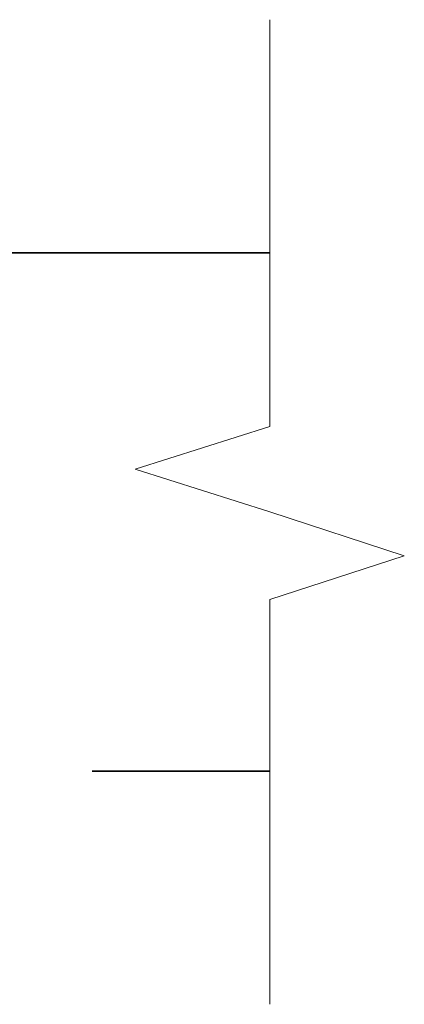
# Model space of a CAD drawing. Header units: millimetres. Extents: x -17711 to 46518, y 2835 to 45301.
# Tile 34 of 90: x 6631 to 6779, y 42960 to 43340. Entities that reach past the tile are written whole.
import ezdxf

# ---------------------------------------------------------------- set-up
doc = ezdxf.new("R2010")
doc.units = ezdxf.units.MM
doc.linetypes.add('01 Штриховая _4 мм_', pattern=[180, 105, -75])
for name, color, linetype, lineweight in [('A-____-NOTE-TEXT', 131, 'Continuous', 20), ('A-DETL-GENF-OTLN', 92, 'Continuous', 20), ('A-FLOR-____-MCUT', 192, 'Continuous', 50)]:
    doc.layers.add(name, color=color, linetype=linetype, lineweight=lineweight)

# ---------------------------------------------------------------- blocks, each defined once
blk = doc.blocks.new('ADSK_Обрыв_Линия - ADSK_Обрыв_линия-1072157-КЖ1_Р_ВЭ14_Армирование_9')
at = {"layer": 'A-DETL-GENF-OTLN'}
for p, q in [((-10213.44, 43250), (-10213.44, 43183)), ((-10213.44, 43116.21), (-10213.44, 43050))]:
    blk.add_line(p, q, dxfattribs=at)

msp = doc.modelspace()

# ---------------------------------------------------------------- linework, layer by layer
at = {"layer": 'A-____-NOTE-TEXT'}
for p, q in [((6727.4988, 43250), (6727.4988, 43340)), ((6727.4988, 43183), (6675.5373, 43166.5)), ((6727.4988, 43150), (6675.5373, 43166.5)), ((6779.4889, 43133.1074), (6727.4988, 43150)), ((6727.4988, 43116.2148), (6779.4889, 43133.1074)), ((6727.4988, 43050), (6727.4988, 42960))]:
    msp.add_line(p, q, dxfattribs=at)
at = {"layer": 'A-FLOR-____-MCUT', "linetype": '01 Штриховая _4 мм_', "lineweight": 35}
for p, q in [((6727.4988, 43250), (6298.9368, 43250)), ((6298.9368, 43050), (6727.4988, 43050))]:
    msp.add_line(p, q, dxfattribs=at)

# ---------------------------------------------------------------- block references
at = {"layer": 'A-DETL-GENF-OTLN'}
msp.add_blockref('ADSK_Обрыв_Линия - ADSK_Обрыв_линия-1072157-КЖ1_Р_ВЭ14_Армирование_9', (16940.9381, 0), dxfattribs=at)

doc.saveas('drawing.dxf')
